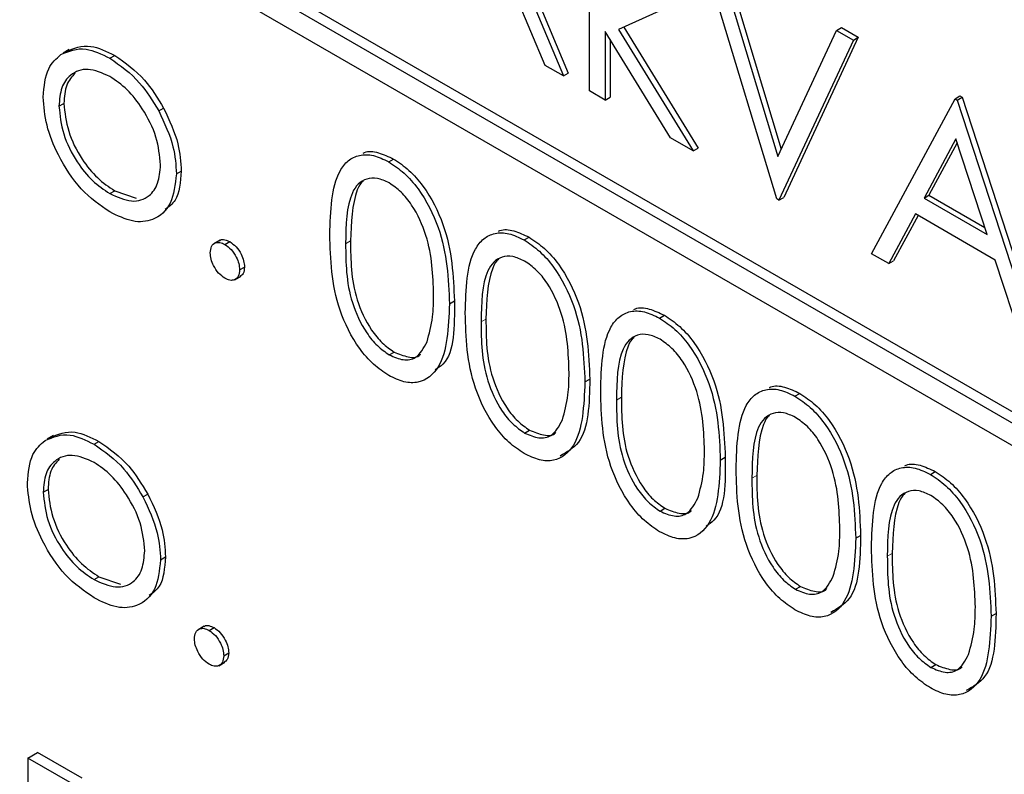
# Paper-space layout 'Blatt4' of a CAD drawing. Header units: millimetres. Extents: x 5 to 418, y 2 to 292.
# Tile 25 of 66: x 118.11 to 119.89, y 156.67 to 158.03. Entities that reach past the tile are written whole.
import ezdxf

# ---------------------------------------------------------------- set-up
doc = ezdxf.new("R2010")
doc.units = ezdxf.units.MM

psp = doc.layouts.new('Blatt4')

# ---------------------------------------------------------------- linework, layer by layer
at = {"color": 7, "linetype": 'Continuous', "lineweight": 25}
for p, q in [((125.1541, 154.2936), (116.6688, 159.1921)), ((125.1364, 154.2834), (116.6511, 159.1819)), ((116.6511, 159.141), (125.1364, 154.2426)), ((119.1387, 157.9052), (119.1387, 158.2821)), ((118.988, 158.1797), (119.0918, 157.9323)), ((118.9968, 158.1848), (119.1006, 157.9374)), ((119.0588, 157.9513), (118.9714, 158.1594)), ((119.4773, 157.7098), (119.3427, 158.1549)), ((119.3821, 158.1424), (119.4856, 157.8)), ((119.3733, 158.1373), (119.4793, 157.7865)), ((119.3141, 158.0725), (119.1914, 158.0162)), ((119.2007, 158.0204), (119.3352, 157.802)), ((119.5854, 158.0148), (119.5942, 158.0199)), ((119.5942, 158.0199), (119.6248, 158.0022)), ((119.2854, 157.8206), (119.1673, 158.0125)), ((119.1673, 158.0125), (119.1673, 157.8887)), ((119.1914, 158.0162), (119.3264, 157.7969)), ((119.4793, 157.7865), (119.5854, 158.0148)), ((119.6248, 158.0022), (119.4902, 157.7125)), ((119.5854, 158.0148), (119.616, 157.9971)), ((119.616, 157.9971), (119.6248, 158.0022)), ((119.1761, 157.9981), (119.1761, 157.8938)), ((119.616, 157.9971), (119.4814, 157.7074)), ((118.1984, 157.9799), (118.1874, 157.9736)), ((118.2719, 157.9644), (118.2808, 157.9695)), ((119.0918, 157.9323), (119.0588, 157.9513)), ((119.0918, 157.9323), (119.1006, 157.9374)), ((119.1673, 157.8887), (119.1387, 157.9052)), ((119.1673, 157.8887), (119.1761, 157.8938)), ((119.7996, 157.8912), (119.8084, 157.8963)), ((119.8037, 157.8888), (119.8125, 157.8939)), ((119.8084, 157.8963), (119.8125, 157.8939)), ((119.8125, 157.8939), (119.9594, 157.4417)), ((118.18, 157.8775), (118.1889, 157.8826)), ((118.3603, 157.8691), (118.3691, 157.8742)), ((119.6486, 157.6108), (119.7996, 157.8912)), ((119.7996, 157.8912), (119.8037, 157.8888)), ((119.8037, 157.8888), (119.9505, 157.4366)), ((119.3264, 157.7969), (119.2854, 157.8206)), ((119.8013, 157.8185), (119.7437, 157.7114)), ((119.8036, 157.8115), (119.7525, 157.7165)), ((119.8574, 157.6458), (119.8013, 157.8185)), ((119.3264, 157.7969), (119.3352, 157.802)), ((118.776, 157.777), (118.7848, 157.7821)), ((118.3922, 157.7552), (118.401, 157.7603)), ((118.2718, 157.7195), (118.2807, 157.7246)), ((118.2807, 157.7246), (118.3198, 157.7114)), ((119.7437, 157.7114), (119.7525, 157.7165)), ((119.7525, 157.7165), (119.8533, 157.6584)), ((119.4814, 157.7074), (119.4773, 157.7098)), ((119.4814, 157.7074), (119.4902, 157.7125)), ((119.7437, 157.7114), (119.8574, 157.6458)), ((119.7282, 157.6827), (119.6798, 157.5929)), ((119.7328, 157.68), (119.6886, 157.598)), ((119.8724, 157.5994), (119.7282, 157.6827)), ((118.4711, 157.6353), (118.46, 157.6289)), ((118.4799, 157.6276), (118.4887, 157.6327)), ((119.0207, 157.6357), (119.0296, 157.6408)), ((119.6798, 157.5929), (119.6486, 157.6108)), ((119.6798, 157.5929), (119.6886, 157.598)), ((119.9195, 157.4545), (119.8724, 157.5994)), ((118.5064, 157.5817), (118.5152, 157.5868)), ((118.4974, 157.5638), (118.5084, 157.5702)), ((118.8858, 157.5203), (118.8946, 157.5254)), ((119.2655, 157.4944), (119.2743, 157.4995)), ((118.7769, 157.4279), (118.7857, 157.433)), ((119.1305, 157.379), (119.1394, 157.3841)), ((119.5103, 157.3531), (119.5191, 157.3582)), ((119.0217, 157.2866), (119.0305, 157.2917)), ((118.1699, 157.282), (118.1588, 157.2756)), ((118.2434, 157.2664), (118.2522, 157.2715)), ((119.3753, 157.2377), (119.3842, 157.2428)), ((119.755, 157.2118), (119.7639, 157.2169)), ((118.1515, 157.1795), (118.1603, 157.1846)), ((118.3317, 157.1711), (118.3406, 157.1762)), ((119.2664, 157.1453), (119.2753, 157.1504)), ((119.6201, 157.0964), (119.6289, 157.1015)), ((118.3636, 157.0573), (118.3724, 157.0624)), ((118.2433, 157.0215), (118.2521, 157.0266)), ((118.2521, 157.0266), (118.2913, 157.0134)), ((119.5112, 157.004), (119.5201, 157.0091)), ((119.8648, 156.9551), (119.8737, 156.9602)), ((118.4425, 156.9373), (118.4315, 156.9309)), ((118.4513, 156.9296), (118.4602, 156.9347)), ((118.4778, 156.8837), (118.4867, 156.8888)), ((118.4688, 156.8658), (118.4799, 156.8722)), ((119.756, 156.8627), (119.7648, 156.8678)), ((118.1236, 156.6988), (118.1412, 156.709)), ((118.2222, 156.6622), (118.1412, 156.709)), ((118.2045, 156.652), (118.1236, 156.6988)), ((118.1236, 156.6988), (118.1236, 156.0864))]:
    psp.add_line(p, q, dxfattribs=at)
at = {"color": 7, "linetype": 'Continuous', "lineweight": 18}
for p, q in [((118.6981, 157.6288), (118.707, 157.6339)), ((118.9429, 157.4875), (118.9517, 157.4926)), ((119.1877, 157.3462), (119.1965, 157.3513)), ((119.4324, 157.2049), (119.4413, 157.21)), ((119.6772, 157.0636), (119.686, 157.0687))]:
    psp.add_line(p, q, dxfattribs=at)
at = {"color": 7, "linetype": 'Continuous', "lineweight": 25}
for points, knots in [([(118.1833, 157.971), (118.1977, 157.9771), (118.2234, 157.988), (118.2571, 157.9716), (118.2719, 157.9644)], [0, 0, 0, 0, 0.558883, 1, 1, 1, 1]), ([(118.1922, 157.9761), (118.2066, 157.9822), (118.2323, 157.9931), (118.2659, 157.9767), (118.2808, 157.9695)], [0, 0, 0, 0, 0.558883, 1, 1, 1, 1]), ([(118.1515, 157.8942), (118.1532, 157.913), (118.1562, 157.9466), (118.175, 157.9636), (118.1833, 157.971)], [0, 0, 0, 0, 0.559289, 1, 1, 1, 1]), ([(118.2719, 157.9644), (118.2908, 157.9512), (118.3246, 157.9276), (118.3494, 157.887), (118.3603, 157.8691)], [0, 0, 0, 0, 0.559183, 1, 1, 1, 1]), ([(118.2808, 157.9695), (118.2997, 157.9563), (118.3334, 157.9327), (118.3582, 157.8921), (118.3691, 157.8742)], [0, 0, 0, 0, 0.559183, 1, 1, 1, 1]), ([(118.2718, 157.9314), (118.2582, 157.9374), (118.231, 157.9492), (118.2013, 157.9371), (118.1828, 157.9129), (118.181, 157.8893), (118.18, 157.8775)], [0, 0, 0, 0, 0.279476, 0.559247, 0.779571, 1, 1, 1, 1]), ([(118.2092, 157.9375), (118.2033, 157.9311), (118.1912, 157.918), (118.1897, 157.8946), (118.1889, 157.8826)], [0, 0, 0, 0, 0.489325, 1, 1, 1, 1]), ([(118.3636, 157.7715), (118.362, 157.7881), (118.3589, 157.8214), (118.3338, 157.8704), (118.3039, 157.9096), (118.2825, 157.9242), (118.2718, 157.9314)], [0, 0, 0, 0, 0.2795747, 0.5593911, 0.7796559, 1, 1, 1, 1]), ([(118.2719, 157.6864), (118.2541, 157.6988), (118.2185, 157.7235), (118.1793, 157.7843), (118.1553, 157.8437), (118.1528, 157.8774), (118.1515, 157.8942)], [0, 0, 0, 0, 0.279773, 0.559187, 0.7796, 1, 1, 1, 1]), ([(118.18, 157.8775), (118.1817, 157.861), (118.1851, 157.828), (118.2094, 157.7788), (118.2401, 157.7411), (118.2612, 157.7267), (118.2718, 157.7195)], [0, 0, 0, 0, 0.279639, 0.559167, 0.779516, 1, 1, 1, 1]), ([(118.1889, 157.8826), (118.1906, 157.8661), (118.194, 157.8331), (118.2183, 157.7839), (118.2489, 157.7462), (118.2701, 157.7318), (118.2807, 157.7246)], [0, 0, 0, 0, 0.279639, 0.559167, 0.779516, 1, 1, 1, 1]), ([(118.3691, 157.8742), (118.3794, 157.8523), (118.3978, 157.8131), (118.4, 157.7765), (118.401, 157.7603)], [0, 0, 0, 0, 0.559203, 1, 1, 1, 1]), ([(118.3603, 157.8691), (118.3706, 157.8472), (118.3889, 157.808), (118.3912, 157.7714), (118.3922, 157.7552)], [0, 0, 0, 0, 0.559203, 1, 1, 1, 1]), ([(118.6696, 157.6452), (118.6708, 157.6883), (118.6723, 157.7423), (118.702, 157.7804), (118.7226, 157.7904), (118.748, 157.7905), (118.7667, 157.7815), (118.776, 157.777)], [0, 0, 0, 0, 0.498705, 0.624183, 0.749467, 0.874748, 1, 1, 1, 1]), ([(118.7298, 157.7927), (118.7306, 157.7931), (118.7382, 157.797), (118.7572, 157.7951), (118.7756, 157.7864), (118.7848, 157.7821)], [0, 0, 0, 0, 0.0579898, 0.5290471, 1, 1, 1, 1]), ([(118.2718, 157.7195), (118.2853, 157.7135), (118.3122, 157.7014), (118.3427, 157.7119), (118.3605, 157.7367), (118.3626, 157.7599), (118.3636, 157.7715)], [0, 0, 0, 0, 0.279753, 0.559102, 0.779596, 1, 1, 1, 1]), ([(118.776, 157.777), (118.7853, 157.7708), (118.804, 157.7582), (118.8382, 157.7193), (118.8812, 157.6332), (118.8839, 157.5655), (118.8858, 157.5203)], [0, 0, 0, 0, 0.125597, 0.251189, 0.500572, 1, 1, 1, 1]), ([(118.7848, 157.7821), (118.7942, 157.7759), (118.8129, 157.7633), (118.847, 157.7244), (118.89, 157.6383), (118.8928, 157.5706), (118.8946, 157.5254)], [0, 0, 0, 0, 0.125597, 0.251189, 0.500572, 1, 1, 1, 1]), ([(118.3922, 157.7552), (118.39, 157.7361), (118.3856, 157.6978), (118.3535, 157.6704), (118.3138, 157.666), (118.2859, 157.6796), (118.2719, 157.6864)], [0, 0, 0, 0, 0.279514, 0.559387, 0.77951, 1, 1, 1, 1]), ([(118.401, 157.7603), (118.3995, 157.7403), (118.3971, 157.7089), (118.3784, 157.6956), (118.3717, 157.6908)], [0, 0, 0, 0, 0.638962, 1, 1, 1, 1]), ([(118.7769, 157.7388), (118.7696, 157.7422), (118.755, 157.7489), (118.7357, 157.7472), (118.7202, 157.738), (118.6992, 157.7054), (118.6986, 157.6628), (118.6981, 157.6288)], [0, 0, 0, 0, 0.12514, 0.250411, 0.375504, 0.500828, 1, 1, 1, 1]), ([(118.7302, 157.7421), (118.7301, 157.7421), (118.7249, 157.739), (118.7095, 157.7082), (118.7081, 157.6669), (118.707, 157.6339)], [0, 0, 0, 0, 0.004497, 0.204275, 1, 1, 1, 1]), ([(118.8572, 157.537), (118.856, 157.5718), (118.8543, 157.6239), (118.8245, 157.6916), (118.7988, 157.7235), (118.7842, 157.7337), (118.7769, 157.7388)], [0, 0, 0, 0, 0.500087, 0.749028, 0.874606, 1, 1, 1, 1]), ([(118.776, 157.3907), (118.7667, 157.397), (118.7481, 157.4094), (118.7143, 157.4482), (118.6725, 157.5341), (118.6707, 157.6007), (118.6696, 157.6452)], [0, 0, 0, 0, 0.125552, 0.25109, 0.500256, 1, 1, 1, 1]), ([(118.9143, 157.5039), (118.9156, 157.547), (118.9171, 157.601), (118.9468, 157.6391), (118.9674, 157.6491), (118.9928, 157.6492), (119.0114, 157.6402), (119.0207, 157.6357)], [0, 0, 0, 0, 0.498705, 0.624183, 0.749467, 0.874748, 1, 1, 1, 1]), ([(118.9745, 157.6514), (118.9754, 157.6518), (118.9829, 157.6557), (119.002, 157.6538), (119.0204, 157.6451), (119.0296, 157.6408)], [0, 0, 0, 0, 0.0579898, 0.5290471, 1, 1, 1, 1]), ([(118.4534, 157.6123), (118.4538, 157.6166), (118.4547, 157.625), (118.4619, 157.6309), (118.4706, 157.632), (118.4768, 157.6291), (118.4799, 157.6276)], [0, 0, 0, 0, 0.279558, 0.559261, 0.779566, 1, 1, 1, 1]), ([(118.4703, 157.6342), (118.4708, 157.6347), (118.473, 157.6369), (118.4796, 157.6369), (118.4857, 157.6341), (118.4887, 157.6327)], [0, 0, 0, 0, 0.116428, 0.558084, 1, 1, 1, 1]), ([(118.4799, 157.6276), (118.4838, 157.6248), (118.4916, 157.6193), (118.5002, 157.6059), (118.5057, 157.5928), (118.5061, 157.5854), (118.5064, 157.5817)], [0, 0, 0, 0, 0.279589, 0.559151, 0.779447, 1, 1, 1, 1]), ([(118.4887, 157.6327), (118.4926, 157.6299), (118.5005, 157.6244), (118.5091, 157.611), (118.5145, 157.5979), (118.515, 157.5905), (118.5152, 157.5868)], [0, 0, 0, 0, 0.279589, 0.559151, 0.779447, 1, 1, 1, 1]), ([(118.6981, 157.6288), (118.6984, 157.5943), (118.6987, 157.5427), (118.7293, 157.4749), (118.7551, 157.4432), (118.7696, 157.433), (118.7769, 157.4279)], [0, 0, 0, 0, 0.500294, 0.749066, 0.874604, 1, 1, 1, 1]), ([(118.707, 157.6339), (118.7072, 157.5994), (118.7075, 157.5478), (118.7381, 157.48), (118.7639, 157.4483), (118.7785, 157.4381), (118.7857, 157.433)], [0, 0, 0, 0, 0.500294, 0.749066, 0.874604, 1, 1, 1, 1]), ([(119.0207, 157.6357), (119.0301, 157.6295), (119.0488, 157.6169), (119.083, 157.578), (119.126, 157.4919), (119.1287, 157.4242), (119.1305, 157.379)], [0, 0, 0, 0, 0.125597, 0.251189, 0.500572, 1, 1, 1, 1]), ([(119.0296, 157.6408), (119.0389, 157.6346), (119.0577, 157.622), (119.0918, 157.5831), (119.1348, 157.497), (119.1376, 157.4293), (119.1394, 157.3841)], [0, 0, 0, 0, 0.125597, 0.251189, 0.500572, 1, 1, 1, 1]), ([(118.4799, 157.5664), (118.476, 157.5692), (118.4682, 157.5748), (118.4595, 157.5881), (118.4542, 157.6012), (118.4536, 157.6086), (118.4534, 157.6123)], [0, 0, 0, 0, 0.279621, 0.559207, 0.779599, 1, 1, 1, 1]), ([(119.0217, 157.5975), (119.0144, 157.6009), (118.9998, 157.6076), (118.9804, 157.6059), (118.965, 157.5967), (118.9439, 157.5641), (118.9434, 157.5215), (118.9429, 157.4875)], [0, 0, 0, 0, 0.12514, 0.250411, 0.375503, 0.500827, 1, 1, 1, 1]), ([(118.975, 157.6008), (118.9749, 157.6008), (118.9696, 157.5977), (118.9542, 157.5669), (118.9528, 157.5256), (118.9517, 157.4926)], [0, 0, 0, 0, 0.004497, 0.204275, 1, 1, 1, 1]), ([(119.102, 157.3957), (119.1008, 157.4305), (119.099, 157.4826), (119.0693, 157.5503), (119.0435, 157.5822), (119.029, 157.5924), (119.0217, 157.5975)], [0, 0, 0, 0, 0.500087, 0.749028, 0.874606, 1, 1, 1, 1]), ([(118.5064, 157.5817), (118.5059, 157.5774), (118.505, 157.5689), (118.4978, 157.5632), (118.4891, 157.562), (118.4829, 157.5649), (118.4799, 157.5664)], [0, 0, 0, 0, 0.2793999, 0.5593222, 0.7796424, 1, 1, 1, 1]), ([(118.5152, 157.5868), (118.5148, 157.5824), (118.5142, 157.5745), (118.5092, 157.5714), (118.507, 157.57)], [0, 0, 0, 0, 0.554359, 1, 1, 1, 1]), ([(118.8452, 157.4515), (118.8492, 157.4661), (118.8565, 157.4922), (118.857, 157.5233), (118.8572, 157.537)], [0, 0, 0, 0, 0.559621, 1, 1, 1, 1]), ([(118.8858, 157.5203), (118.884, 157.4773), (118.8813, 157.4127), (118.8381, 157.3767), (118.804, 157.3772), (118.7853, 157.3862), (118.776, 157.3907)], [0, 0, 0, 0, 0.499407, 0.748743, 0.874373, 1, 1, 1, 1]), ([(118.8946, 157.5254), (118.895, 157.4791), (118.8955, 157.4239), (118.8649, 157.4039), (118.86, 157.4006)], [0, 0, 0, 0, 0.838253, 1, 1, 1, 1]), ([(119.0207, 157.2494), (119.0114, 157.2557), (118.9929, 157.2681), (118.9591, 157.3069), (118.9173, 157.3928), (118.9155, 157.4594), (118.9143, 157.5039)], [0, 0, 0, 0, 0.125552, 0.25109, 0.500256, 1, 1, 1, 1]), ([(119.1591, 157.3626), (119.1603, 157.4057), (119.1619, 157.4597), (119.1915, 157.4978), (119.2122, 157.5078), (119.2376, 157.5079), (119.2562, 157.4989), (119.2655, 157.4944)], [0, 0, 0, 0, 0.498705, 0.624183, 0.749467, 0.874748, 1, 1, 1, 1]), ([(119.2193, 157.5101), (119.2201, 157.5105), (119.2277, 157.5144), (119.2467, 157.5125), (119.2651, 157.5038), (119.2743, 157.4995)], [0, 0, 0, 0, 0.0579898, 0.5290471, 1, 1, 1, 1]), ([(118.9429, 157.4875), (118.9431, 157.453), (118.9435, 157.4014), (118.974, 157.3336), (118.9998, 157.3019), (119.0144, 157.2917), (119.0217, 157.2866)], [0, 0, 0, 0, 0.500295, 0.749066, 0.874604, 1, 1, 1, 1]), ([(118.9517, 157.4926), (118.952, 157.4581), (118.9523, 157.4065), (118.9829, 157.3387), (119.0087, 157.307), (119.0232, 157.2968), (119.0305, 157.2917)], [0, 0, 0, 0, 0.500295, 0.749066, 0.874604, 1, 1, 1, 1]), ([(119.2655, 157.4944), (119.2749, 157.4882), (119.2936, 157.4756), (119.3277, 157.4367), (119.3707, 157.3506), (119.3735, 157.2829), (119.3753, 157.2377)], [0, 0, 0, 0, 0.125597, 0.251189, 0.500572, 1, 1, 1, 1]), ([(119.2743, 157.4995), (119.2837, 157.4933), (119.3024, 157.4807), (119.3366, 157.4418), (119.3796, 157.3557), (119.3823, 157.288), (119.3842, 157.2428)], [0, 0, 0, 0, 0.125597, 0.251189, 0.500572, 1, 1, 1, 1]), ([(119.2664, 157.4562), (119.2591, 157.4596), (119.2446, 157.4663), (119.2252, 157.4646), (119.2098, 157.4554), (119.1887, 157.4228), (119.1881, 157.3802), (119.1877, 157.3462)], [0, 0, 0, 0, 0.12514, 0.250411, 0.375503, 0.500827, 1, 1, 1, 1]), ([(118.7769, 157.4279), (118.7856, 157.4241), (118.803, 157.4166), (118.8298, 157.4221), (118.8394, 157.4404), (118.8452, 157.4515)], [0, 0, 0, 0, 0.280261, 0.560803, 1, 1, 1, 1]), ([(119.2198, 157.4595), (119.2197, 157.4595), (119.2144, 157.4564), (119.199, 157.4256), (119.1976, 157.3843), (119.1965, 157.3513)], [0, 0, 0, 0, 0.004497, 0.204275, 1, 1, 1, 1]), ([(119.3468, 157.2544), (119.3456, 157.2892), (119.3438, 157.3413), (119.314, 157.409), (119.2883, 157.4409), (119.2737, 157.4511), (119.2664, 157.4562)], [0, 0, 0, 0, 0.50009, 0.749027, 0.874605, 1, 1, 1, 1]), ([(118.7857, 157.433), (118.7942, 157.4295), (118.8112, 157.4226), (118.8286, 157.4226), (118.8332, 157.4288), (118.8333, 157.429)], [0, 0, 0, 0, 0.492408, 0.98531, 1, 1, 1, 1]), ([(119.0899, 157.3102), (119.094, 157.3248), (119.1012, 157.3509), (119.1018, 157.382), (119.102, 157.3957)], [0, 0, 0, 0, 0.559621, 1, 1, 1, 1]), ([(119.1305, 157.379), (119.1288, 157.336), (119.1261, 157.2714), (119.0828, 157.2354), (119.0488, 157.2359), (119.0301, 157.2449), (119.0207, 157.2494)], [0, 0, 0, 0, 0.499407, 0.748743, 0.874373, 1, 1, 1, 1]), ([(119.1394, 157.3841), (119.1385, 157.3393), (119.1371, 157.2741), (119.0979, 157.2518), (119.0856, 157.2448)], [0, 0, 0, 0, 0.686847, 1, 1, 1, 1]), ([(119.2655, 157.1081), (119.2562, 157.1144), (119.2376, 157.1268), (119.2038, 157.1656), (119.162, 157.2515), (119.1603, 157.3181), (119.1591, 157.3626)], [0, 0, 0, 0, 0.1255522, 0.2510947, 0.5002564, 1, 1, 1, 1]), ([(119.4039, 157.2212), (119.4051, 157.2644), (119.4066, 157.3184), (119.4363, 157.3565), (119.457, 157.3665), (119.4824, 157.3666), (119.501, 157.3576), (119.5103, 157.3531)], [0, 0, 0, 0, 0.498705, 0.624183, 0.749467, 0.874748, 1, 1, 1, 1]), ([(119.4641, 157.3688), (119.4649, 157.3692), (119.4725, 157.3731), (119.4915, 157.3712), (119.5099, 157.3625), (119.5191, 157.3582)], [0, 0, 0, 0, 0.0579898, 0.5290471, 1, 1, 1, 1]), ([(119.5191, 157.3582), (119.5285, 157.352), (119.5472, 157.3394), (119.5813, 157.3005), (119.6243, 157.2144), (119.6271, 157.1467), (119.6289, 157.1015)], [0, 0, 0, 0, 0.125597, 0.251189, 0.500572, 1, 1, 1, 1]), ([(119.1877, 157.3462), (119.1879, 157.3117), (119.1882, 157.2601), (119.2188, 157.1923), (119.2446, 157.1606), (119.2592, 157.1504), (119.2664, 157.1453)], [0, 0, 0, 0, 0.500295, 0.749066, 0.874604, 1, 1, 1, 1]), ([(119.1965, 157.3513), (119.1967, 157.3168), (119.1971, 157.2652), (119.2276, 157.1974), (119.2534, 157.1657), (119.268, 157.1555), (119.2753, 157.1504)], [0, 0, 0, 0, 0.500295, 0.749066, 0.874604, 1, 1, 1, 1]), ([(119.5103, 157.3531), (119.5196, 157.3469), (119.5384, 157.3343), (119.5725, 157.2954), (119.6155, 157.2093), (119.6182, 157.1416), (119.6201, 157.0964)], [0, 0, 0, 0, 0.125597, 0.251189, 0.500572, 1, 1, 1, 1]), ([(119.5112, 157.3149), (119.5039, 157.3183), (119.4893, 157.325), (119.47, 157.3233), (119.4545, 157.3141), (119.4335, 157.2815), (119.4329, 157.2389), (119.4324, 157.2049)], [0, 0, 0, 0, 0.12514, 0.250411, 0.375503, 0.500827, 1, 1, 1, 1]), ([(119.0217, 157.2866), (119.0304, 157.2828), (119.0478, 157.2753), (119.0746, 157.2808), (119.0841, 157.2991), (119.0899, 157.3102)], [0, 0, 0, 0, 0.280261, 0.560803, 1, 1, 1, 1]), ([(119.4645, 157.3182), (119.4644, 157.3181), (119.4592, 157.3151), (119.4438, 157.2843), (119.4424, 157.243), (119.4413, 157.21)], [0, 0, 0, 0, 0.004497, 0.204275, 1, 1, 1, 1]), ([(119.5915, 157.1131), (119.5903, 157.1479), (119.5886, 157.2), (119.5588, 157.2677), (119.5331, 157.2996), (119.5185, 157.3098), (119.5112, 157.3149)], [0, 0, 0, 0, 0.500091, 0.749033, 0.874605, 1, 1, 1, 1]), ([(118.1636, 157.2782), (118.178, 157.2843), (118.2037, 157.2952), (118.2374, 157.2787), (118.2522, 157.2715)], [0, 0, 0, 0, 0.558876, 1, 1, 1, 1]), ([(119.0305, 157.2917), (119.039, 157.2882), (119.056, 157.2813), (119.0734, 157.2813), (119.078, 157.2875), (119.0781, 157.2877)], [0, 0, 0, 0, 0.492408, 0.98531, 1, 1, 1, 1]), ([(118.1229, 157.1962), (118.1246, 157.215), (118.1276, 157.2487), (118.1465, 157.2656), (118.1548, 157.2731)], [0, 0, 0, 0, 0.559262, 1, 1, 1, 1]), ([(118.1548, 157.2731), (118.1692, 157.2791), (118.1949, 157.2901), (118.2285, 157.2736), (118.2434, 157.2664)], [0, 0, 0, 0, 0.558876, 1, 1, 1, 1]), ([(118.2522, 157.2715), (118.2711, 157.2583), (118.3049, 157.2347), (118.3296, 157.1941), (118.3406, 157.1762)], [0, 0, 0, 0, 0.559184, 1, 1, 1, 1]), ([(118.2434, 157.2664), (118.2623, 157.2532), (118.296, 157.2296), (118.3208, 157.189), (118.3317, 157.1711)], [0, 0, 0, 0, 0.559184, 1, 1, 1, 1]), ([(119.3347, 157.1689), (119.3388, 157.1835), (119.346, 157.2096), (119.3465, 157.2407), (119.3468, 157.2544)], [0, 0, 0, 0, 0.559621, 1, 1, 1, 1]), ([(118.2433, 157.2335), (118.2297, 157.2394), (118.2025, 157.2512), (118.1727, 157.2391), (118.1542, 157.2149), (118.1524, 157.1913), (118.1515, 157.1795)], [0, 0, 0, 0, 0.279488, 0.559255, 0.779538, 1, 1, 1, 1]), ([(118.1806, 157.2395), (118.1747, 157.2331), (118.1627, 157.22), (118.1611, 157.1966), (118.1603, 157.1846)], [0, 0, 0, 0, 0.489246, 1, 1, 1, 1]), ([(118.3351, 157.0735), (118.3335, 157.0901), (118.3304, 157.1234), (118.3052, 157.1724), (118.2753, 157.2116), (118.2539, 157.2262), (118.2433, 157.2335)], [0, 0, 0, 0, 0.279604, 0.559414, 0.779655, 1, 1, 1, 1]), ([(119.3753, 157.2377), (119.3735, 157.1947), (119.3709, 157.1301), (119.3276, 157.0941), (119.2936, 157.0946), (119.2748, 157.1036), (119.2655, 157.1081)], [0, 0, 0, 0, 0.499407, 0.748743, 0.874373, 1, 1, 1, 1]), ([(119.3842, 157.2428), (119.3845, 157.1965), (119.385, 157.1413), (119.3545, 157.1213), (119.3495, 157.118)], [0, 0, 0, 0, 0.838248, 1, 1, 1, 1]), ([(119.5103, 156.9668), (119.501, 156.9731), (119.4824, 156.9855), (119.4486, 157.0243), (119.4068, 157.1101), (119.405, 157.1768), (119.4039, 157.2212)], [0, 0, 0, 0, 0.1255522, 0.2510947, 0.5002564, 1, 1, 1, 1]), ([(119.6486, 157.0799), (119.6499, 157.1231), (119.6514, 157.1771), (119.6811, 157.2152), (119.7017, 157.2252), (119.7271, 157.2253), (119.7457, 157.2163), (119.755, 157.2118)], [0, 0, 0, 0, 0.498705, 0.624183, 0.749467, 0.874748, 1, 1, 1, 1]), ([(119.7088, 157.2275), (119.7097, 157.2279), (119.7172, 157.2318), (119.7363, 157.2299), (119.7547, 157.2212), (119.7639, 157.2169)], [0, 0, 0, 0, 0.0579898, 0.5290471, 1, 1, 1, 1]), ([(119.7639, 157.2169), (119.7732, 157.2107), (119.792, 157.1981), (119.8261, 157.1592), (119.8691, 157.0731), (119.8719, 157.0054), (119.8737, 156.9602)], [0, 0, 0, 0, 0.125597, 0.251189, 0.500572, 1, 1, 1, 1]), ([(119.4324, 157.2049), (119.4327, 157.1704), (119.433, 157.1188), (119.4636, 157.051), (119.4894, 157.0193), (119.5039, 157.0091), (119.5112, 157.004)], [0, 0, 0, 0, 0.500295, 0.749066, 0.874604, 1, 1, 1, 1]), ([(119.4413, 157.21), (119.4415, 157.1755), (119.4418, 157.1239), (119.4724, 157.0561), (119.4982, 157.0244), (119.5128, 157.0142), (119.5201, 157.0091)], [0, 0, 0, 0, 0.500295, 0.749066, 0.874604, 1, 1, 1, 1]), ([(119.755, 157.2118), (119.7644, 157.2056), (119.7831, 157.193), (119.8173, 157.1541), (119.8603, 157.068), (119.863, 157.0003), (119.8648, 156.9551)], [0, 0, 0, 0, 0.125597, 0.251189, 0.500572, 1, 1, 1, 1]), ([(118.2434, 156.9884), (118.2256, 157.0008), (118.1899, 157.0255), (118.1508, 157.0863), (118.1268, 157.1457), (118.1242, 157.1794), (118.1229, 157.1962)], [0, 0, 0, 0, 0.279778, 0.559179, 0.779596, 1, 1, 1, 1]), ([(118.1603, 157.1846), (118.162, 157.1681), (118.1654, 157.1351), (118.1897, 157.0859), (118.2204, 157.0482), (118.2415, 157.0338), (118.2521, 157.0266)], [0, 0, 0, 0, 0.279609, 0.559166, 0.779511, 1, 1, 1, 1]), ([(119.756, 157.1736), (119.7487, 157.177), (119.7341, 157.1837), (119.7147, 157.1819), (119.6993, 157.1728), (119.6782, 157.1402), (119.6777, 157.0976), (119.6772, 157.0636)], [0, 0, 0, 0, 0.125133, 0.250405, 0.375499, 0.500824, 1, 1, 1, 1]), ([(118.1515, 157.1795), (118.1532, 157.163), (118.1566, 157.13), (118.1809, 157.0808), (118.2115, 157.0431), (118.2327, 157.0287), (118.2433, 157.0215)], [0, 0, 0, 0, 0.279609, 0.559166, 0.779511, 1, 1, 1, 1]), ([(118.3317, 157.1711), (118.342, 157.1492), (118.3604, 157.11), (118.3626, 157.0734), (118.3636, 157.0573)], [0, 0, 0, 0, 0.559229, 1, 1, 1, 1]), ([(118.3406, 157.1762), (118.3509, 157.1543), (118.3692, 157.1151), (118.3715, 157.0785), (118.3724, 157.0624)], [0, 0, 0, 0, 0.559229, 1, 1, 1, 1]), ([(119.2664, 157.1453), (119.2751, 157.1415), (119.2925, 157.134), (119.3194, 157.1395), (119.3289, 157.1578), (119.3347, 157.1689)], [0, 0, 0, 0, 0.280261, 0.560803, 1, 1, 1, 1]), ([(119.7093, 157.1769), (119.7092, 157.1768), (119.7039, 157.1738), (119.6885, 157.143), (119.6871, 157.1017), (119.686, 157.0687)], [0, 0, 0, 0, 0.004488, 0.204268, 1, 1, 1, 1]), ([(119.8363, 156.9718), (119.8351, 157.0066), (119.8333, 157.0587), (119.8036, 157.1264), (119.7778, 157.1583), (119.7633, 157.1685), (119.756, 157.1736)], [0, 0, 0, 0, 0.500088, 0.749028, 0.874598, 1, 1, 1, 1]), ([(119.2753, 157.1504), (119.2838, 157.1469), (119.3007, 157.14), (119.3181, 157.14), (119.3227, 157.1462), (119.3229, 157.1464)], [0, 0, 0, 0, 0.492408, 0.98531, 1, 1, 1, 1]), ([(119.5795, 157.0276), (119.5835, 157.0422), (119.5908, 157.0683), (119.5913, 157.0994), (119.5915, 157.1131)], [0, 0, 0, 0, 0.5596223, 1, 1, 1, 1]), ([(119.6201, 157.0964), (119.6183, 157.0534), (119.6156, 156.9888), (119.5724, 156.9528), (119.5383, 156.9533), (119.5196, 156.9623), (119.5103, 156.9668)], [0, 0, 0, 0, 0.499407, 0.748743, 0.874373, 1, 1, 1, 1]), ([(119.6289, 157.1015), (119.628, 157.0567), (119.6267, 156.9915), (119.5874, 156.9692), (119.5752, 156.9622)], [0, 0, 0, 0, 0.686847, 1, 1, 1, 1]), ([(118.2433, 157.0215), (118.2567, 157.0155), (118.2837, 157.0034), (118.3142, 157.0139), (118.332, 157.0387), (118.334, 157.0619), (118.3351, 157.0735)], [0, 0, 0, 0, 0.279743, 0.559128, 0.779627, 1, 1, 1, 1]), ([(119.755, 156.8255), (119.7457, 156.8318), (119.7272, 156.8442), (119.6934, 156.883), (119.6516, 156.9688), (119.6498, 157.0355), (119.6486, 157.0799)], [0, 0, 0, 0, 0.1255522, 0.2510947, 0.5002564, 1, 1, 1, 1]), ([(118.3636, 157.0573), (118.3614, 157.0381), (118.3571, 156.9998), (118.325, 156.9724), (118.2852, 156.968), (118.2573, 156.9816), (118.2434, 156.9884)], [0, 0, 0, 0, 0.279519, 0.559377, 0.779505, 1, 1, 1, 1]), ([(118.3724, 157.0624), (118.3709, 157.0423), (118.3686, 157.0109), (118.3499, 156.9976), (118.3431, 156.9929)], [0, 0, 0, 0, 0.638987, 1, 1, 1, 1]), ([(119.6772, 157.0636), (119.6774, 157.0291), (119.6778, 156.9775), (119.7083, 156.9097), (119.7341, 156.878), (119.7487, 156.8678), (119.756, 156.8627)], [0, 0, 0, 0, 0.500298, 0.749072, 0.87461, 1, 1, 1, 1]), ([(119.686, 157.0687), (119.6863, 157.0342), (119.6866, 156.9826), (119.7172, 156.9148), (119.743, 156.8831), (119.7575, 156.8729), (119.7648, 156.8678)], [0, 0, 0, 0, 0.500298, 0.749072, 0.87461, 1, 1, 1, 1]), ([(119.5112, 157.004), (119.5199, 157.0002), (119.5373, 156.9927), (119.5641, 156.9982), (119.5737, 157.0165), (119.5795, 157.0276)], [0, 0, 0, 0, 0.280263, 0.560807, 1, 1, 1, 1]), ([(119.5201, 157.0091), (119.5285, 157.0056), (119.5455, 156.9987), (119.5629, 156.9987), (119.5675, 157.0049), (119.5676, 157.0051)], [0, 0, 0, 0, 0.492408, 0.98531, 1, 1, 1, 1]), ([(119.8242, 156.8863), (119.8283, 156.9009), (119.8355, 156.927), (119.8361, 156.9581), (119.8363, 156.9718)], [0, 0, 0, 0, 0.5596223, 1, 1, 1, 1]), ([(119.8648, 156.9551), (119.8631, 156.9121), (119.8604, 156.8475), (119.8171, 156.8115), (119.7831, 156.812), (119.7644, 156.821), (119.755, 156.8255)], [0, 0, 0, 0, 0.499407, 0.748743, 0.874373, 1, 1, 1, 1]), ([(119.8737, 156.9602), (119.8728, 156.9154), (119.8714, 156.8502), (119.8322, 156.8279), (119.8199, 156.8209)], [0, 0, 0, 0, 0.686847, 1, 1, 1, 1]), ([(118.4248, 156.9143), (118.4253, 156.9186), (118.4262, 156.9271), (118.4334, 156.9329), (118.4421, 156.934), (118.4482, 156.9311), (118.4513, 156.9296)], [0, 0, 0, 0, 0.279563, 0.559264, 0.779567, 1, 1, 1, 1]), ([(118.4417, 156.9362), (118.4422, 156.9367), (118.4445, 156.939), (118.4511, 156.9389), (118.4571, 156.9361), (118.4602, 156.9347)], [0, 0, 0, 0, 0.116605, 0.558172, 1, 1, 1, 1]), ([(118.4602, 156.9347), (118.4641, 156.932), (118.4719, 156.9264), (118.4805, 156.913), (118.4859, 156.8999), (118.4864, 156.8925), (118.4867, 156.8888)], [0, 0, 0, 0, 0.2796095, 0.5592211, 0.779427, 1, 1, 1, 1]), ([(118.4513, 156.8684), (118.4474, 156.8712), (118.4396, 156.8768), (118.431, 156.8901), (118.4257, 156.9032), (118.4251, 156.9106), (118.4248, 156.9143)], [0, 0, 0, 0, 0.279562, 0.559116, 0.779499, 1, 1, 1, 1]), ([(118.4513, 156.9296), (118.4552, 156.9269), (118.4631, 156.9213), (118.4717, 156.9079), (118.4771, 156.8948), (118.4776, 156.8874), (118.4778, 156.8837)], [0, 0, 0, 0, 0.2796095, 0.5592211, 0.779427, 1, 1, 1, 1]), ([(118.4778, 156.8837), (118.4774, 156.8795), (118.4764, 156.871), (118.4692, 156.8652), (118.4605, 156.864), (118.4544, 156.8669), (118.4513, 156.8684)], [0, 0, 0, 0, 0.2794953, 0.5593888, 0.7796862, 1, 1, 1, 1]), ([(118.4867, 156.8888), (118.4863, 156.8844), (118.4856, 156.8766), (118.4807, 156.8734), (118.4785, 156.872)], [0, 0, 0, 0, 0.554447, 1, 1, 1, 1]), ([(119.756, 156.8627), (119.7647, 156.8589), (119.7821, 156.8514), (119.8089, 156.8569), (119.8184, 156.8752), (119.8242, 156.8863)], [0, 0, 0, 0, 0.280273, 0.560813, 1, 1, 1, 1]), ([(119.7648, 156.8678), (119.7733, 156.8643), (119.7903, 156.8574), (119.8077, 156.8574), (119.8123, 156.8636), (119.8124, 156.8638)], [0, 0, 0, 0, 0.49242, 0.98531, 1, 1, 1, 1])]:
    psp.add_open_spline(points, degree=3, knots=knots, dxfattribs=at)

doc.saveas('drawing.dxf')
